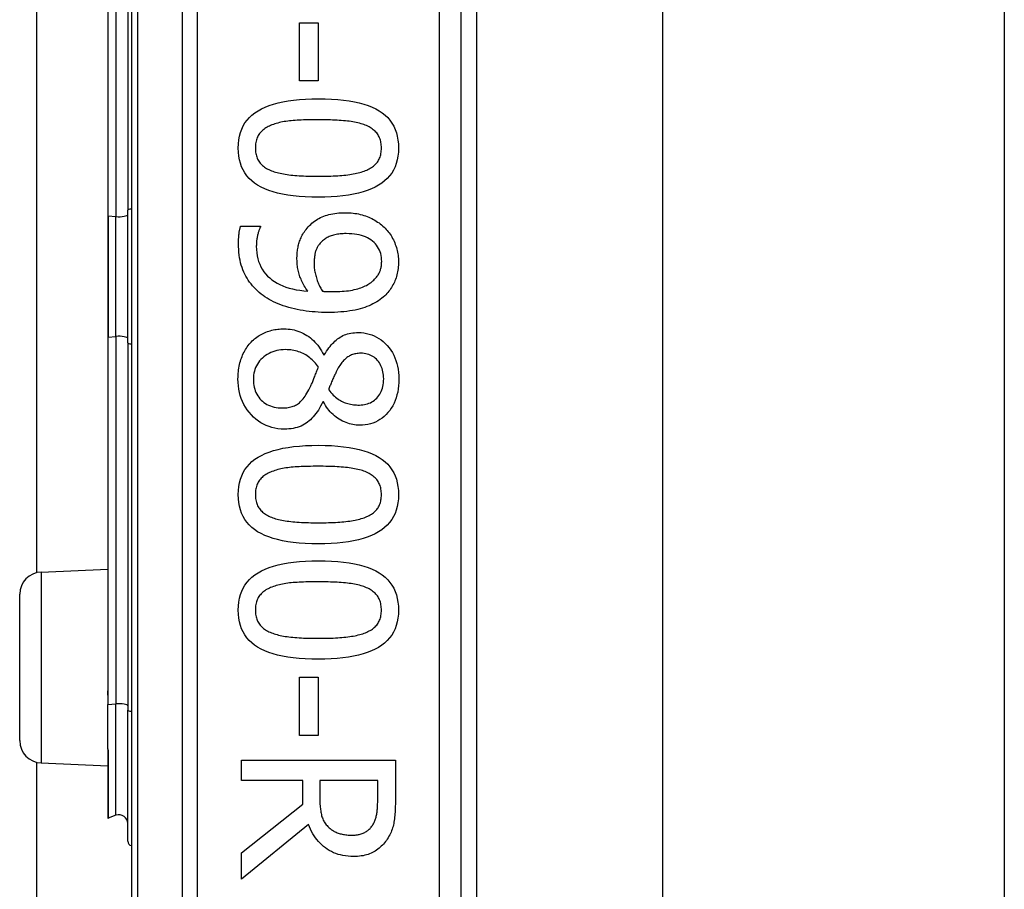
# Model space of a CAD drawing. Header units: inches. Extents: x 0 to 80.3, y -11 to 43.1.
# Tile 27 of 74: x 18.291 to 19.172, y 16.668 to 17.447. Entities that reach past the tile are written whole.
import ezdxf

# ---------------------------------------------------------------- set-up
doc = ezdxf.new("R2010")
doc.units = ezdxf.units.IN
doc.header["$MEASUREMENT"] = 0
doc.layers.add('Visible Edges(ANSI)', color=7, linetype='Continuous', lineweight=25)
doc.layers.add('Visible Tangent Edges(ANSI)', color=7, linetype='Continuous', lineweight=25)

msp = doc.modelspace()

# ---------------------------------------------------------------- linework, layer by layer
at = {"layer": 'Visible Edges(ANSI)'}
for p, q in [((18.39064, 18.15798), (18.39064, 16.27579)), ((18.68591, 16.46689), (18.68591, 17.96689)), ((18.6997, 17.84494), (18.6997, 16.58884)), ((18.86614, 17.83239), (18.86614, 16.60139)), ((19.17214, 17.83239), (19.17214, 16.60139)), ((18.38738, 17.60511), (18.38738, 17.27624)), ((18.36946, 17.58148), (18.36946, 17.27105)), ((18.30599, 16.95183), (18.30599, 17.48195)), ((18.54113, 17.44407), (18.55788, 17.44407)), ((18.54113, 17.39192), (18.54113, 17.44407)), ((18.55788, 17.44407), (18.55788, 17.39192)), ((18.55788, 17.39192), (18.54113, 17.39192)), ((18.36946, 17.27105), (18.36946, 17.16273)), ((18.38738, 17.15753), (18.38738, 17.27624)), ((18.48842, 17.26206), (18.50617, 17.26206)), ((18.50617, 17.26206), (18.50617, 17.26116)), ((18.36946, 17.16273), (18.36946, 16.8523)), ((18.38738, 17.15753), (18.38738, 16.82866)), ((18.56279, 17.14671), (18.56335, 17.14671)), ((18.56257, 17.10472), (18.56201, 17.10472)), ((18.30976, 16.95236), (18.36946, 16.95496)), ((18.29064, 16.8014), (18.29064, 16.93238)), ((18.54113, 16.85827), (18.55788, 16.85827)), ((18.54113, 16.80613), (18.54113, 16.85827)), ((18.55788, 16.85827), (18.55788, 16.80613)), ((18.36946, 16.8523), (18.36946, 16.84204)), ((18.36946, 16.84204), (18.36946, 16.83372)), ((18.36946, 16.79397), (18.36946, 16.83372)), ((18.38738, 16.71132), (18.38738, 16.82866)), ((18.55788, 16.80613), (18.54113, 16.80613)), ((18.36946, 16.79397), (18.36946, 16.79379)), ((18.36946, 16.79379), (18.36946, 16.79317)), ((18.36946, 16.79317), (18.36946, 16.73248)), ((18.4892, 16.7839), (18.627, 16.7839)), ((18.4892, 16.76559), (18.4892, 16.7839)), ((18.627, 16.7839), (18.627, 16.74839)), ((18.30599, 13.78529), (18.30599, 16.78195)), ((18.30976, 16.78142), (18.36946, 16.77881)), ((18.54403, 16.76559), (18.4892, 16.76559)), ((18.54403, 16.7446), (18.54403, 16.76559)), ((18.61114, 16.76559), (18.55933, 16.76559)), ((18.55933, 16.76559), (18.55933, 16.74951)), ((18.61114, 16.74739), (18.61114, 16.76559)), ((18.4892, 16.70105), (18.54403, 16.7446)), ((18.37682, 16.73459), (18.36999, 16.73211)), ((18.54917, 16.72628), (18.4892, 16.67726)), ((18.4892, 16.67726), (18.4892, 16.70105))]:
    msp.add_line(p, q, dxfattribs=at)
at = {"layer": 'Visible Edges(ANSI)', "flags": 128}
for points in [[(18.4863, 17.33185), (18.48642, 17.33556), (18.48679, 17.3391), (18.4874, 17.34248), (18.48826, 17.34569), (18.48937, 17.34873), (18.49072, 17.3516), (18.49232, 17.3543), (18.49416, 17.35684), (18.49625, 17.3592), (18.49859, 17.3614), (18.50117, 17.36343), (18.504, 17.36529), (18.50708, 17.36699), (18.51041, 17.36855), (18.51401, 17.36996), (18.51786, 17.37122), (18.52197, 17.37233), (18.52634, 17.37329), (18.53097, 17.3741), (18.53586, 17.37477), (18.541, 17.37529), (18.54641, 17.37566), (18.55207, 17.37588), (18.55799, 17.37595)], [(18.55799, 17.37595), (18.56406, 17.37588), (18.56986, 17.37566), (18.57538, 17.37528), (18.58062, 17.37476), (18.58559, 17.37408), (18.59027, 17.37326), (18.59468, 17.37229), (18.59881, 17.37117), (18.60266, 17.36989), (18.60623, 17.36847), (18.60952, 17.3669), (18.61254, 17.36518), (18.61529, 17.3633), (18.61781, 17.36126), (18.62008, 17.35906), (18.62212, 17.35669), (18.62392, 17.35415), (18.62548, 17.35146), (18.62679, 17.3486), (18.62787, 17.34558), (18.62871, 17.34239), (18.62931, 17.33904), (18.62967, 17.33552), (18.62979, 17.33185)], [(18.55799, 17.3572), (18.5556, 17.35719), (18.55328, 17.35717), (18.55103, 17.35714), (18.54884, 17.3571), (18.54672, 17.35704), (18.54467, 17.35697), (18.54269, 17.35689), (18.54077, 17.3568), (18.53891, 17.35669), (18.53713, 17.35657), (18.53541, 17.35644), (18.53376, 17.3563), (18.53215, 17.35614), (18.53058, 17.35595), (18.52903, 17.35573), (18.52752, 17.35548), (18.52603, 17.35521), (18.52457, 17.35491), (18.52314, 17.35458), (18.52175, 17.35422), (18.52038, 17.35383), (18.51904, 17.35342), (18.51773, 17.35298), (18.51645, 17.35251)], [(18.59997, 17.35239), (18.59878, 17.35285), (18.59753, 17.35327), (18.59623, 17.35368), (18.59487, 17.35406), (18.59347, 17.35441), (18.59202, 17.35474), (18.59051, 17.35504), (18.58896, 17.35532), (18.58735, 17.35558), (18.58569, 17.35581), (18.58398, 17.35601), (18.58222, 17.35619), (18.58041, 17.35635), (18.57857, 17.3565), (18.57668, 17.35663), (18.57476, 17.35675), (18.5728, 17.35685), (18.5708, 17.35694), (18.56876, 17.35702), (18.56669, 17.35708), (18.56457, 17.35713), (18.56241, 17.35717), (18.56022, 17.35719), (18.55799, 17.3572)], [(18.51645, 17.35251), (18.51528, 17.35204), (18.51416, 17.35155), (18.51308, 17.35102), (18.51205, 17.35046), (18.51106, 17.34987), (18.51012, 17.34925), (18.50923, 17.3486), (18.50838, 17.34791), (18.50758, 17.3472), (18.50682, 17.34645), (18.50611, 17.34567), (18.50545, 17.34486), (18.50483, 17.34401), (18.50427, 17.34311), (18.50376, 17.34218), (18.50331, 17.3412), (18.50291, 17.34018), (18.50256, 17.33912), (18.50227, 17.33801), (18.50202, 17.33687), (18.50184, 17.33568), (18.5017, 17.33444), (18.50162, 17.33317), (18.5016, 17.33185)], [(18.61449, 17.33185), (18.61447, 17.33311), (18.61439, 17.33434), (18.61426, 17.33553), (18.61409, 17.33668), (18.61386, 17.33779), (18.61358, 17.33887), (18.61326, 17.33991), (18.61288, 17.3409), (18.61245, 17.34187), (18.61197, 17.34279), (18.61144, 17.34367), (18.61086, 17.34452), (18.61023, 17.34533), (18.60955, 17.34612), (18.60882, 17.34688), (18.60804, 17.3476), (18.60721, 17.3483), (18.60632, 17.34897), (18.60539, 17.34962), (18.60441, 17.35023), (18.60338, 17.35081), (18.60229, 17.35137), (18.60116, 17.3519), (18.59997, 17.35239)], [(18.5581, 17.28785), (18.55206, 17.28793), (18.54629, 17.28815), (18.54079, 17.28852), (18.53557, 17.28905), (18.53063, 17.28972), (18.52595, 17.29054), (18.52155, 17.29152), (18.51743, 17.29264), (18.51358, 17.29391), (18.51, 17.29533), (18.50669, 17.29691), (18.50366, 17.29863), (18.50089, 17.3005), (18.49836, 17.30254), (18.49607, 17.30474), (18.49402, 17.30711), (18.49221, 17.30963), (18.49064, 17.31232), (18.48931, 17.31517), (18.48823, 17.31818), (18.48738, 17.32135), (18.48678, 17.32469), (18.48642, 17.32819), (18.4863, 17.33185)], [(18.5016, 17.33185), (18.50162, 17.3306), (18.5017, 17.32939), (18.50182, 17.32821), (18.502, 17.32708), (18.50223, 17.32597), (18.5025, 17.32491), (18.50283, 17.32388), (18.50321, 17.32289), (18.50364, 17.32193), (18.50412, 17.32101), (18.50465, 17.32013), (18.50523, 17.31928), (18.50586, 17.31847), (18.50654, 17.31769), (18.50727, 17.31694), (18.50805, 17.31621), (18.50888, 17.31552), (18.50976, 17.31486), (18.51069, 17.31423), (18.51168, 17.31363), (18.51271, 17.31306), (18.51379, 17.31251), (18.51493, 17.312), (18.51611, 17.31152)], [(18.62979, 17.33185), (18.62966, 17.32815), (18.62929, 17.32462), (18.62867, 17.32126), (18.6278, 17.31807), (18.62669, 17.31504), (18.62532, 17.31218), (18.62371, 17.30949), (18.62185, 17.30696), (18.61974, 17.3046), (18.61738, 17.3024), (18.61478, 17.30038), (18.61192, 17.29851), (18.60882, 17.29681), (18.60546, 17.29526), (18.60186, 17.29385), (18.598, 17.29259), (18.59389, 17.29148), (18.58953, 17.29052), (18.58492, 17.2897), (18.58006, 17.28904), (18.57495, 17.28852), (18.56958, 17.28815), (18.56397, 17.28792), (18.5581, 17.28785)], [(18.6002, 17.31164), (18.60135, 17.31212), (18.60245, 17.31262), (18.6035, 17.31316), (18.60451, 17.31373), (18.60547, 17.31432), (18.60638, 17.31494), (18.60725, 17.3156), (18.60806, 17.31628), (18.60883, 17.31699), (18.60956, 17.31772), (18.61023, 17.31849), (18.61086, 17.31928), (18.61144, 17.32011), (18.61197, 17.32098), (18.61245, 17.32189), (18.61288, 17.32284), (18.61326, 17.32383), (18.61358, 17.32485), (18.61386, 17.32592), (18.61409, 17.32703), (18.61426, 17.32817), (18.61439, 17.32936), (18.61447, 17.33058), (18.61449, 17.33185)], [(18.51611, 17.31152), (18.51727, 17.31109), (18.51849, 17.31067), (18.51975, 17.31028), (18.52106, 17.30991), (18.52243, 17.30956), (18.52385, 17.30923), (18.52531, 17.30893), (18.52683, 17.30865), (18.5284, 17.30838), (18.53002, 17.30814), (18.5317, 17.30792), (18.53342, 17.30773), (18.5352, 17.30755), (18.53702, 17.30739), (18.5389, 17.30724), (18.54083, 17.30711), (18.54281, 17.30699), (18.54484, 17.30689), (18.54692, 17.3068), (18.54905, 17.30673), (18.55124, 17.30668), (18.55347, 17.30664), (18.55576, 17.30662), (18.5581, 17.30661)], [(18.5581, 17.30661), (18.56044, 17.30662), (18.56272, 17.30664), (18.56496, 17.30668), (18.56714, 17.30673), (18.56927, 17.3068), (18.57135, 17.30689), (18.57337, 17.30699), (18.57535, 17.30711), (18.57727, 17.30724), (18.57914, 17.30739), (18.58096, 17.30755), (18.58272, 17.30773), (18.58444, 17.30793), (18.58611, 17.30815), (18.58773, 17.30839), (18.5893, 17.30866), (18.59083, 17.30895), (18.59231, 17.30926), (18.59374, 17.3096), (18.59513, 17.30996), (18.59647, 17.31034), (18.59776, 17.31075), (18.599, 17.31118), (18.6002, 17.31164)], [(18.54704, 17.25904), (18.54801, 17.26024), (18.54902, 17.2614), (18.55008, 17.2625), (18.55117, 17.26356), (18.5523, 17.26456), (18.55348, 17.26552), (18.5547, 17.26642), (18.55595, 17.26728), (18.55725, 17.26809), (18.55859, 17.26884), (18.55997, 17.26955), (18.56139, 17.27021), (18.56286, 17.27081), (18.56438, 17.27137), (18.56594, 17.27187), (18.56755, 17.27232), (18.56922, 17.27271), (18.57093, 17.27306), (18.57269, 17.27335), (18.5745, 17.27358), (18.57635, 17.27377), (18.57826, 17.2739), (18.58021, 17.27398), (18.58222, 17.274)], [(18.58222, 17.274), (18.58397, 17.27398), (18.58571, 17.27391), (18.58741, 17.27379), (18.58909, 17.27362), (18.59075, 17.2734), (18.59238, 17.27314), (18.59399, 17.27283), (18.59557, 17.27247), (18.59713, 17.27206), (18.59866, 17.2716), (18.60017, 17.2711), (18.60165, 17.27054), (18.6031, 17.26995), (18.60452, 17.26932), (18.60591, 17.26865), (18.60726, 17.26795), (18.60857, 17.26721), (18.60986, 17.26644), (18.6111, 17.26563), (18.61232, 17.26479), (18.6135, 17.26391), (18.61465, 17.26299), (18.61576, 17.26204), (18.61684, 17.26105)], [(18.48652, 17.24642), (18.48652, 17.24704), (18.48653, 17.24767), (18.48655, 17.2483), (18.48657, 17.24894), (18.48659, 17.24958), (18.48662, 17.25023), (18.48665, 17.25089), (18.4867, 17.25156), (18.48674, 17.25223), (18.48679, 17.25291), (18.48685, 17.2536), (18.48691, 17.2543), (18.48698, 17.25499), (18.48706, 17.25567), (18.48715, 17.25635), (18.48725, 17.25702), (18.48736, 17.25768), (18.48748, 17.25833), (18.48762, 17.25897), (18.48776, 17.25961), (18.48791, 17.26023), (18.48807, 17.26085), (18.48824, 17.26146), (18.48842, 17.26206)], [(18.50617, 17.26116), (18.50595, 17.26075), (18.50573, 17.26031), (18.50552, 17.25983), (18.5053, 17.25931), (18.50509, 17.25876), (18.50488, 17.25818), (18.50467, 17.25755), (18.50446, 17.25689), (18.50426, 17.2562), (18.50406, 17.25547), (18.50386, 17.25471), (18.50366, 17.2539), (18.50347, 17.25308), (18.5033, 17.25226), (18.50315, 17.25144), (18.50301, 17.25062), (18.50289, 17.24979), (18.50278, 17.24896), (18.50269, 17.24813), (18.50262, 17.2473), (18.50256, 17.24647), (18.50252, 17.24564), (18.5025, 17.2448), (18.50249, 17.24397)], [(18.61684, 17.26105), (18.61784, 17.26008), (18.61881, 17.25908), (18.61974, 17.25804), (18.62063, 17.25696), (18.62148, 17.25585), (18.62229, 17.2547), (18.62307, 17.25351), (18.62381, 17.25229), (18.62451, 17.25103), (18.62517, 17.24974), (18.6258, 17.24841), (18.62638, 17.24704), (18.62693, 17.24565), (18.62742, 17.24426), (18.62787, 17.24287), (18.62827, 17.24147), (18.62863, 17.24008), (18.62894, 17.23868), (18.6292, 17.23727), (18.62941, 17.23587), (18.62958, 17.23446), (18.62969, 17.23306), (18.62976, 17.23164), (18.62979, 17.23023)], [(18.53889, 17.23246), (18.5389, 17.23372), (18.53894, 17.23496), (18.539, 17.23618), (18.53908, 17.23738), (18.53918, 17.23857), (18.53931, 17.23974), (18.53946, 17.24089), (18.53964, 17.24202), (18.53983, 17.24313), (18.54006, 17.24423), (18.5403, 17.24531), (18.54057, 17.24637), (18.54087, 17.24742), (18.54121, 17.24847), (18.5416, 17.24953), (18.54203, 17.25058), (18.54251, 17.25163), (18.54302, 17.25269), (18.54359, 17.25375), (18.54419, 17.2548), (18.54484, 17.25586), (18.54553, 17.25692), (18.54627, 17.25798), (18.54704, 17.25904)], [(18.583, 17.25524), (18.58157, 17.25523), (18.58018, 17.25518), (18.57884, 17.2551), (18.57754, 17.255), (18.57628, 17.25486), (18.57506, 17.25469), (18.57388, 17.25448), (18.57275, 17.25425), (18.57166, 17.25399), (18.57062, 17.25369), (18.56961, 17.25337), (18.56865, 17.25301), (18.56772, 17.25262), (18.56682, 17.25219), (18.56593, 17.25173), (18.56507, 17.25122), (18.56423, 17.25068), (18.56342, 17.25011), (18.56262, 17.24949), (18.56185, 17.24884), (18.5611, 17.24815), (18.56038, 17.24743), (18.55967, 17.24666), (18.55899, 17.24586)], [(18.61471, 17.23034), (18.61466, 17.23221), (18.61449, 17.23401), (18.6142, 17.23575), (18.61381, 17.23742), (18.6133, 17.23903), (18.61268, 17.24057), (18.61194, 17.24205), (18.61109, 17.24347), (18.61013, 17.24482), (18.60905, 17.24611), (18.60786, 17.24733), (18.60656, 17.24849), (18.60515, 17.24957), (18.60364, 17.25055), (18.60203, 17.25144), (18.60032, 17.25224), (18.59851, 17.25295), (18.5966, 17.25356), (18.59458, 17.25407), (18.59247, 17.25449), (18.59025, 17.25482), (18.58794, 17.25506), (18.58552, 17.2552), (18.583, 17.25524)], [(18.50852, 17.19986), (18.50677, 17.2012), (18.50509, 17.20259), (18.50348, 17.20402), (18.50194, 17.2055), (18.50047, 17.20703), (18.49907, 17.2086), (18.49774, 17.21021), (18.49648, 17.21187), (18.4953, 17.21357), (18.49418, 17.21532), (18.49314, 17.21711), (18.49216, 17.21895), (18.49126, 17.22085), (18.49044, 17.22282), (18.48969, 17.22486), (18.48903, 17.22697), (18.48844, 17.22915), (18.48793, 17.2314), (18.4875, 17.23373), (18.48715, 17.23612), (18.48687, 17.23859), (18.48668, 17.24113), (18.48656, 17.24374), (18.48652, 17.24642)], [(18.50249, 17.24397), (18.50257, 17.24101), (18.50282, 17.23815), (18.50324, 17.23541), (18.50382, 17.23277), (18.50456, 17.23024), (18.50548, 17.22782), (18.50656, 17.2255), (18.5078, 17.2233), (18.50921, 17.2212), (18.51079, 17.21921), (18.51253, 17.21732), (18.51444, 17.21555), (18.5165, 17.21389), (18.5187, 17.21235), (18.52105, 17.21094), (18.52353, 17.20965), (18.52616, 17.20848), (18.52893, 17.20744), (18.53184, 17.20652), (18.53489, 17.20572), (18.53808, 17.20505), (18.54141, 17.2045), (18.54488, 17.20407), (18.5485, 17.20377)], [(18.55899, 17.24586), (18.55852, 17.24526), (18.55808, 17.24465), (18.55766, 17.24403), (18.55727, 17.24339), (18.55691, 17.24274), (18.55658, 17.24208), (18.55627, 17.24141), (18.55599, 17.24073), (18.55574, 17.24003), (18.55551, 17.23933), (18.55531, 17.23861), (18.55514, 17.23788), (18.55499, 17.23714), (18.55485, 17.23639), (18.55472, 17.23563), (18.55461, 17.23486), (18.55451, 17.23408), (18.55443, 17.23329), (18.55436, 17.23249), (18.5543, 17.23168), (18.55425, 17.23086), (18.55422, 17.23003), (18.5542, 17.22918), (18.55419, 17.22833)], [(18.5485, 17.20377), (18.54768, 17.20499), (18.5469, 17.2062), (18.54615, 17.20741), (18.54545, 17.20861), (18.54478, 17.20979), (18.54415, 17.21097), (18.54356, 17.21214), (18.54301, 17.2133), (18.5425, 17.21444), (18.54202, 17.21558), (18.54158, 17.21672), (18.54118, 17.21784), (18.54082, 17.21896), (18.54048, 17.2201), (18.54018, 17.22126), (18.53991, 17.22244), (18.53967, 17.22363), (18.53947, 17.22484), (18.53929, 17.22607), (18.53915, 17.22732), (18.53904, 17.22858), (18.53896, 17.22986), (18.53891, 17.23115), (18.53889, 17.23246)], [(18.55419, 17.22833), (18.55421, 17.22734), (18.55425, 17.22634), (18.55432, 17.22532), (18.55442, 17.22429), (18.55455, 17.22325), (18.55471, 17.22219), (18.55489, 17.22112), (18.55511, 17.22005), (18.55535, 17.21895), (18.55563, 17.21785), (18.55593, 17.21673), (18.55626, 17.2156), (18.55661, 17.21448), (18.55698, 17.21338), (18.55738, 17.2123), (18.55779, 17.21125), (18.55822, 17.21022), (18.55867, 17.20921), (18.55914, 17.20823), (18.55963, 17.20727), (18.56014, 17.20633), (18.56067, 17.20541), (18.56122, 17.20452), (18.56178, 17.20365)], [(18.6069, 17.21303), (18.60762, 17.21371), (18.60831, 17.21438), (18.60896, 17.21506), (18.60956, 17.21573), (18.61013, 17.21641), (18.61067, 17.2171), (18.61116, 17.21778), (18.61161, 17.21847), (18.61203, 17.21916), (18.6124, 17.21985), (18.61274, 17.22055), (18.61304, 17.22124), (18.61331, 17.22195), (18.61355, 17.22266), (18.61377, 17.22338), (18.61397, 17.22411), (18.61414, 17.22486), (18.61429, 17.22561), (18.61442, 17.22637), (18.61453, 17.22715), (18.61461, 17.22793), (18.61467, 17.22873), (18.6147, 17.22953), (18.61471, 17.23034)], [(18.62979, 17.23023), (18.62977, 17.22866), (18.6297, 17.22712), (18.62959, 17.2256), (18.62943, 17.2241), (18.62924, 17.22263), (18.62899, 17.22119), (18.62871, 17.21977), (18.62837, 17.21837), (18.628, 17.217), (18.62758, 17.21565), (18.62711, 17.21433), (18.62661, 17.21303), (18.62606, 17.21176), (18.62547, 17.21052), (18.62484, 17.20931), (18.62417, 17.20812), (18.62346, 17.20696), (18.62271, 17.20583), (18.62192, 17.20473), (18.6211, 17.20365), (18.62023, 17.20261), (18.61932, 17.20159), (18.61838, 17.2006), (18.61739, 17.19964)], [(18.57049, 17.20332), (18.57278, 17.20334), (18.575, 17.20339), (18.57715, 17.20348), (18.57923, 17.20361), (18.58123, 17.20377), (18.58317, 17.20396), (18.58503, 17.20419), (18.58682, 17.20446), (18.58854, 17.20476), (18.59019, 17.2051), (18.59177, 17.20548), (18.59327, 17.20589), (18.59472, 17.20633), (18.5961, 17.2068), (18.59743, 17.2073), (18.59871, 17.20782), (18.59993, 17.20838), (18.60109, 17.20896), (18.6022, 17.20957), (18.60325, 17.21021), (18.60424, 17.21087), (18.60518, 17.21156), (18.60607, 17.21229), (18.6069, 17.21303)], [(18.56636, 17.18467), (18.56353, 17.1847), (18.56072, 17.18478), (18.55793, 17.18491), (18.55517, 17.1851), (18.55244, 17.18534), (18.54972, 17.18563), (18.54704, 17.18598), (18.54438, 17.18638), (18.54174, 17.18684), (18.53913, 17.18735), (18.53654, 17.18791), (18.53398, 17.18852), (18.53147, 17.18919), (18.52902, 17.18991), (18.52665, 17.19068), (18.52435, 17.1915), (18.52212, 17.19236), (18.51997, 17.19328), (18.51788, 17.19425), (18.51586, 17.19527), (18.51392, 17.19634), (18.51205, 17.19747), (18.51025, 17.19864), (18.50852, 17.19986)], [(18.56178, 17.20365), (18.56201, 17.20364), (18.56226, 17.20362), (18.56251, 17.2036), (18.56278, 17.20358), (18.56307, 17.20356), (18.56336, 17.20354), (18.56367, 17.20352), (18.56399, 17.20351), (18.56433, 17.20349), (18.56468, 17.20347), (18.56504, 17.20345), (18.56541, 17.20343), (18.5658, 17.20341), (18.56619, 17.2034), (18.56659, 17.20338), (18.567, 17.20337), (18.56741, 17.20336), (18.56783, 17.20335), (18.56825, 17.20334), (18.56869, 17.20333), (18.56913, 17.20333), (18.56958, 17.20332), (18.57003, 17.20332), (18.57049, 17.20332)], [(18.61739, 17.19964), (18.6161, 17.19847), (18.61473, 17.19734), (18.6133, 17.19626), (18.61181, 17.19523), (18.61025, 17.19424), (18.60863, 17.1933), (18.60694, 17.1924), (18.60518, 17.19155), (18.60337, 17.19074), (18.60148, 17.18997), (18.59953, 17.18925), (18.59752, 17.18858), (18.59542, 17.18796), (18.59324, 17.18739), (18.59096, 17.18687), (18.5886, 17.18641), (18.58614, 17.186), (18.58359, 17.18565), (18.58094, 17.18535), (18.57821, 17.18511), (18.57539, 17.18492), (18.57247, 17.18478), (18.56946, 17.1847), (18.56636, 17.18467)], [(18.49791, 17.15821), (18.49886, 17.15916), (18.49983, 17.16007), (18.50083, 17.16094), (18.50186, 17.16177), (18.50291, 17.16256), (18.504, 17.16332), (18.50511, 17.16403), (18.50625, 17.16471), (18.50742, 17.16535), (18.50861, 17.16595), (18.50984, 17.16651), (18.51109, 17.16703), (18.51236, 17.16751), (18.51365, 17.16795), (18.51495, 17.16835), (18.51626, 17.1687), (18.51759, 17.16902), (18.51893, 17.16929), (18.52029, 17.16952), (18.52166, 17.16971), (18.52304, 17.16986), (18.52444, 17.16996), (18.52585, 17.17002), (18.52728, 17.17004)], [(18.52728, 17.17004), (18.52913, 17.17), (18.53095, 17.16988), (18.53275, 17.16967), (18.53453, 17.16938), (18.53627, 17.16901), (18.538, 17.16855), (18.5397, 17.16801), (18.54137, 17.16739), (18.54302, 17.16668), (18.54465, 17.16589), (18.54625, 17.16502), (18.54783, 17.16407), (18.54936, 17.16304), (18.55085, 17.16193), (18.55228, 17.16074), (18.55366, 17.15949), (18.55498, 17.15815), (18.55626, 17.15674), (18.55748, 17.15526), (18.55865, 17.1537), (18.55976, 17.15206), (18.56082, 17.15035), (18.56183, 17.14857), (18.56279, 17.14671)], [(18.56335, 17.14671), (18.56434, 17.14836), (18.56535, 17.14995), (18.56638, 17.15146), (18.56742, 17.1529), (18.56847, 17.15426), (18.56954, 17.15556), (18.57063, 17.15677), (18.57173, 17.15792), (18.57285, 17.159), (18.57399, 17.16), (18.57514, 17.16093), (18.5763, 17.16178), (18.5775, 17.16257), (18.57874, 17.16328), (18.58003, 17.16393), (18.58138, 17.16451), (18.58276, 17.16502), (18.5842, 17.16547), (18.58569, 17.16584), (18.58722, 17.16615), (18.5888, 17.16639), (18.59043, 17.16656), (18.59211, 17.16666), (18.59383, 17.16669)], [(18.59383, 17.16669), (18.59638, 17.16661), (18.59886, 17.16637), (18.60127, 17.16596), (18.60361, 17.16539), (18.60587, 17.16466), (18.60807, 17.16376), (18.61019, 17.1627), (18.61224, 17.16148), (18.61423, 17.1601), (18.61613, 17.15855), (18.61797, 17.15684), (18.61974, 17.15497), (18.6214, 17.15297), (18.62291, 17.15088), (18.62428, 17.14871), (18.62551, 17.14645), (18.62659, 17.14409), (18.62753, 17.14165), (18.62832, 17.13912), (18.62897, 17.13651), (18.62947, 17.1338), (18.62983, 17.13101), (18.63005, 17.12812), (18.63012, 17.12515)], [(18.48607, 17.12515), (18.4861, 17.12685), (18.48616, 17.12853), (18.48627, 17.13018), (18.48642, 17.1318), (18.48661, 17.1334), (18.48684, 17.13497), (18.48712, 17.13651), (18.48744, 17.13803), (18.4878, 17.13953), (18.48821, 17.141), (18.48866, 17.14244), (18.48915, 17.14386), (18.48968, 17.14525), (18.49024, 17.1466), (18.49085, 17.14792), (18.49148, 17.1492), (18.49216, 17.15045), (18.49287, 17.15166), (18.49362, 17.15284), (18.49441, 17.15398), (18.49523, 17.15509), (18.49609, 17.15616), (18.49698, 17.1572), (18.49791, 17.15821)], [(18.52862, 17.1514), (18.52657, 17.15134), (18.52457, 17.15119), (18.52264, 17.15092), (18.52077, 17.15056), (18.51895, 17.15009), (18.5172, 17.14951), (18.51551, 17.14883), (18.51388, 17.14805), (18.51231, 17.14716), (18.5108, 17.14616), (18.50935, 17.14506), (18.50796, 17.14386), (18.50666, 17.14258), (18.50547, 17.14124), (18.5044, 17.13985), (18.50343, 17.13841), (18.50258, 17.13691), (18.50185, 17.13536), (18.50122, 17.13375), (18.50072, 17.1321), (18.50032, 17.13038), (18.50004, 17.12862), (18.49987, 17.1268), (18.49981, 17.12493)], [(18.5581, 17.13565), (18.55724, 17.13689), (18.55636, 17.13808), (18.55543, 17.13923), (18.55448, 17.14032), (18.55349, 17.14137), (18.55246, 17.14236), (18.5514, 17.14331), (18.55031, 17.14421), (18.54918, 17.14506), (18.54802, 17.14586), (18.54682, 17.14662), (18.54559, 17.14732), (18.54433, 17.14797), (18.54304, 17.14857), (18.54173, 17.1491), (18.54038, 17.14958), (18.53901, 17.15001), (18.53761, 17.15038), (18.53618, 17.15069), (18.53472, 17.15094), (18.53324, 17.15114), (18.53173, 17.15128), (18.53019, 17.15137), (18.52862, 17.1514)], [(18.59595, 17.14816), (18.59483, 17.14813), (18.59374, 17.14807), (18.59268, 17.14795), (18.59164, 17.14779), (18.59064, 17.14759), (18.58966, 17.14733), (18.58871, 17.14704), (18.58779, 17.14669), (18.5869, 17.1463), (18.58604, 17.14587), (18.5852, 17.14539), (18.5844, 17.14486), (18.58361, 17.14429), (18.58284, 17.14367), (18.58208, 17.14301), (18.58134, 17.1423), (18.58061, 17.14155), (18.57989, 17.14075), (18.57918, 17.1399), (18.57849, 17.13901), (18.57781, 17.13807), (18.57715, 17.13709), (18.57649, 17.13606), (18.57585, 17.13498)], [(18.6165, 17.12527), (18.61646, 17.12692), (18.61635, 17.12851), (18.61615, 17.13006), (18.61589, 17.13156), (18.61554, 17.13301), (18.61512, 17.13441), (18.61462, 17.13576), (18.61404, 17.13705), (18.61339, 17.1383), (18.61266, 17.1395), (18.61186, 17.14064), (18.61097, 17.14174), (18.61002, 17.14276), (18.60902, 17.1437), (18.60796, 17.14455), (18.60685, 17.1453), (18.60568, 17.14597), (18.60445, 17.14655), (18.60318, 17.14704), (18.60184, 17.14744), (18.60045, 17.14776), (18.59901, 17.14798), (18.59751, 17.14811), (18.59595, 17.14816)], [(18.5495, 17.11544), (18.5498, 17.11598), (18.5501, 17.11654), (18.55041, 17.11714), (18.55072, 17.11776), (18.55104, 17.11841), (18.55136, 17.1191), (18.55168, 17.11981), (18.55201, 17.12055), (18.55234, 17.12132), (18.55267, 17.12212), (18.55301, 17.12295), (18.55335, 17.12381), (18.5537, 17.1247), (18.55406, 17.1256), (18.55442, 17.12652), (18.5548, 17.12746), (18.55518, 17.12842), (18.55557, 17.1294), (18.55597, 17.13039), (18.55638, 17.13141), (18.5568, 17.13244), (18.55722, 17.13349), (18.55766, 17.13456), (18.5581, 17.13565)], [(18.57585, 17.13498), (18.57559, 17.13449), (18.5753, 17.13396), (18.575, 17.13339), (18.57468, 17.13277), (18.57435, 17.13211), (18.574, 17.13141), (18.57363, 17.13066), (18.57325, 17.12987), (18.57285, 17.12903), (18.57243, 17.12816), (18.572, 17.12724), (18.57155, 17.12627), (18.57111, 17.12529), (18.57068, 17.12433), (18.57026, 17.12338), (18.56986, 17.12245), (18.56948, 17.12153), (18.56911, 17.12063), (18.56876, 17.11975), (18.56843, 17.11888), (18.56811, 17.11802), (18.56781, 17.11718), (18.56752, 17.11636), (18.56726, 17.11555)], [(18.52761, 17.08026), (18.52471, 17.08035), (18.52189, 17.08062), (18.51915, 17.08107), (18.51649, 17.08169), (18.5139, 17.08249), (18.5114, 17.08347), (18.50897, 17.08463), (18.50662, 17.08597), (18.50435, 17.08749), (18.50216, 17.08918), (18.50005, 17.09106), (18.49802, 17.09311), (18.49611, 17.09529), (18.49437, 17.09756), (18.4928, 17.09992), (18.49139, 17.10237), (18.49014, 17.10491), (18.48906, 17.10754), (18.48815, 17.11025), (18.4874, 17.11306), (18.48682, 17.11595), (18.48641, 17.11893), (18.48616, 17.122), (18.48607, 17.12515)], [(18.49981, 17.12493), (18.49986, 17.12303), (18.5, 17.12119), (18.50025, 17.11941), (18.50059, 17.1177), (18.50102, 17.11605), (18.50155, 17.11446), (18.50218, 17.11294), (18.50291, 17.11148), (18.50374, 17.11009), (18.50466, 17.10875), (18.50567, 17.10749), (18.50679, 17.10628), (18.50799, 17.10516), (18.50926, 17.10413), (18.5106, 17.1032), (18.51201, 17.10237), (18.51349, 17.10164), (18.51504, 17.10101), (18.51666, 17.10047), (18.51835, 17.10003), (18.52012, 17.09969), (18.52195, 17.09944), (18.52385, 17.0993), (18.52583, 17.09925)], [(18.59484, 17.10182), (18.59636, 17.10186), (18.59784, 17.10199), (18.59928, 17.1022), (18.60067, 17.1025), (18.60203, 17.10289), (18.60334, 17.10337), (18.60461, 17.10392), (18.60583, 17.10457), (18.60701, 17.1053), (18.60815, 17.10612), (18.60925, 17.10702), (18.6103, 17.10801), (18.61129, 17.10908), (18.6122, 17.11021), (18.61301, 17.11142), (18.61375, 17.11268), (18.61439, 17.11402), (18.61495, 17.11543), (18.61542, 17.1169), (18.61581, 17.11844), (18.61611, 17.12004), (18.61633, 17.12172), (18.61646, 17.12346), (18.6165, 17.12527)], [(18.63012, 17.12515), (18.63006, 17.12208), (18.62985, 17.11911), (18.62951, 17.11624), (18.62903, 17.11347), (18.62842, 17.11081), (18.62767, 17.10825), (18.62678, 17.10579), (18.62576, 17.10344), (18.6246, 17.10119), (18.6233, 17.09904), (18.62187, 17.097), (18.6203, 17.09506), (18.61862, 17.09325), (18.61687, 17.0916), (18.61503, 17.0901), (18.61313, 17.08876), (18.61114, 17.08758), (18.60907, 17.08656), (18.60693, 17.08569), (18.60471, 17.08499), (18.60242, 17.08443), (18.60004, 17.08404), (18.59759, 17.0838), (18.59506, 17.08373)], [(18.52583, 17.09925), (18.52722, 17.09927), (18.52856, 17.09934), (18.52985, 17.09946), (18.5311, 17.09962), (18.5323, 17.09983), (18.53345, 17.10009), (18.53455, 17.10039), (18.5356, 17.10074), (18.53661, 17.10113), (18.53757, 17.10157), (18.53848, 17.10206), (18.53934, 17.1026), (18.54018, 17.1032), (18.54102, 17.10388), (18.54186, 17.10466), (18.5427, 17.10551), (18.54355, 17.10646), (18.54439, 17.10748), (18.54524, 17.1086), (18.54609, 17.10979), (18.54694, 17.11108), (18.54779, 17.11245), (18.54865, 17.1139), (18.5495, 17.11544)], [(18.56726, 17.11555), (18.56828, 17.11425), (18.56931, 17.11302), (18.57035, 17.11186), (18.57139, 17.11077), (18.57244, 17.10975), (18.5735, 17.10881), (18.57455, 17.10794), (18.57562, 17.10714), (18.57669, 17.10641), (18.57776, 17.10576), (18.57884, 17.10517), (18.57993, 17.10466), (18.58103, 17.10421), (18.58216, 17.10379), (18.58331, 17.10342), (18.58449, 17.10308), (18.58569, 17.10278), (18.58692, 17.10253), (18.58818, 17.10231), (18.58946, 17.10213), (18.59076, 17.10199), (18.5921, 17.1019), (18.59345, 17.10184), (18.59484, 17.10182)], [(18.56201, 17.10472), (18.56106, 17.10275), (18.56008, 17.10086), (18.55906, 17.09906), (18.55801, 17.09733), (18.55693, 17.09569), (18.55581, 17.09413), (18.55466, 17.09264), (18.55347, 17.09125), (18.55225, 17.08993), (18.551, 17.08869), (18.54971, 17.08754), (18.54838, 17.08646), (18.54701, 17.08547), (18.54557, 17.08457), (18.54407, 17.08375), (18.5425, 17.08302), (18.54087, 17.08237), (18.53917, 17.08181), (18.53741, 17.08134), (18.53558, 17.08095), (18.53369, 17.08065), (18.53173, 17.08044), (18.5297, 17.08031), (18.52761, 17.08026)], [(18.59506, 17.08373), (18.59352, 17.08376), (18.59198, 17.08388), (18.59044, 17.08406), (18.58891, 17.08433), (18.58738, 17.08467), (18.58585, 17.08508), (18.58432, 17.08557), (18.5828, 17.08613), (18.58128, 17.08677), (18.57977, 17.08749), (18.57826, 17.08828), (18.57675, 17.08914), (18.57527, 17.09008), (18.57384, 17.09108), (18.57247, 17.09215), (18.57115, 17.09328), (18.56989, 17.09448), (18.56868, 17.09574), (18.56752, 17.09708), (18.56642, 17.09847), (18.56538, 17.09994), (18.56439, 17.10146), (18.56345, 17.10306), (18.56257, 17.10472)], [(18.4863, 17.02164), (18.48642, 17.02535), (18.48679, 17.0289), (18.4874, 17.03227), (18.48826, 17.03548), (18.48937, 17.03852), (18.49072, 17.04139), (18.49232, 17.04409), (18.49416, 17.04663), (18.49625, 17.04899), (18.49859, 17.05119), (18.50117, 17.05322), (18.504, 17.05508), (18.50708, 17.05679), (18.51041, 17.05834), (18.51401, 17.05975), (18.51786, 17.06101), (18.52197, 17.06212), (18.52634, 17.06308), (18.53097, 17.0639), (18.53586, 17.06456), (18.541, 17.06508), (18.54641, 17.06545), (18.55207, 17.06567), (18.55799, 17.06575)], [(18.55799, 17.06575), (18.56406, 17.06567), (18.56986, 17.06545), (18.57538, 17.06507), (18.58062, 17.06455), (18.58559, 17.06388), (18.59027, 17.06305), (18.59468, 17.06208), (18.59881, 17.06096), (18.60266, 17.05969), (18.60623, 17.05826), (18.60952, 17.05669), (18.61254, 17.05497), (18.61529, 17.05309), (18.61781, 17.05105), (18.62008, 17.04885), (18.62212, 17.04648), (18.62392, 17.04395), (18.62548, 17.04125), (18.62679, 17.03839), (18.62787, 17.03537), (18.62871, 17.03218), (18.62931, 17.02883), (18.62967, 17.02532), (18.62979, 17.02164)], [(18.51645, 17.0423), (18.51528, 17.04184), (18.51416, 17.04134), (18.51308, 17.04082), (18.51205, 17.04026), (18.51106, 17.03967), (18.51012, 17.03905), (18.50923, 17.03839), (18.50838, 17.03771), (18.50758, 17.03699), (18.50682, 17.03624), (18.50611, 17.03546), (18.50545, 17.03465), (18.50483, 17.0338), (18.50427, 17.03291), (18.50376, 17.03197), (18.50331, 17.031), (18.50291, 17.02998), (18.50256, 17.02891), (18.50227, 17.02781), (18.50202, 17.02666), (18.50184, 17.02547), (18.5017, 17.02423), (18.50162, 17.02296), (18.5016, 17.02164)], [(18.55799, 17.04699), (18.5556, 17.04698), (18.55328, 17.04696), (18.55103, 17.04693), (18.54884, 17.04689), (18.54672, 17.04683), (18.54467, 17.04676), (18.54269, 17.04668), (18.54077, 17.04659), (18.53891, 17.04649), (18.53713, 17.04637), (18.53541, 17.04624), (18.53376, 17.04609), (18.53215, 17.04593), (18.53058, 17.04574), (18.52903, 17.04552), (18.52752, 17.04528), (18.52603, 17.045), (18.52457, 17.0447), (18.52314, 17.04437), (18.52175, 17.04401), (18.52038, 17.04362), (18.51904, 17.04321), (18.51773, 17.04277), (18.51645, 17.0423)], [(18.59997, 17.04219), (18.59878, 17.04264), (18.59753, 17.04307), (18.59623, 17.04347), (18.59487, 17.04385), (18.59347, 17.0442), (18.59202, 17.04453), (18.59051, 17.04484), (18.58896, 17.04511), (18.58735, 17.04537), (18.58569, 17.0456), (18.58398, 17.0458), (18.58222, 17.04598), (18.58041, 17.04614), (18.57857, 17.04629), (18.57668, 17.04642), (18.57476, 17.04654), (18.5728, 17.04665), (18.5708, 17.04674), (18.56876, 17.04681), (18.56669, 17.04688), (18.56457, 17.04693), (18.56241, 17.04696), (18.56022, 17.04698), (18.55799, 17.04699)], [(18.61449, 17.02164), (18.61447, 17.02291), (18.61439, 17.02413), (18.61426, 17.02532), (18.61409, 17.02647), (18.61386, 17.02759), (18.61358, 17.02866), (18.61326, 17.0297), (18.61288, 17.0307), (18.61245, 17.03166), (18.61197, 17.03258), (18.61144, 17.03347), (18.61086, 17.03431), (18.61023, 17.03513), (18.60955, 17.03591), (18.60882, 17.03667), (18.60804, 17.0374), (18.60721, 17.0381), (18.60632, 17.03877), (18.60539, 17.03941), (18.60441, 17.04002), (18.60338, 17.04061), (18.60229, 17.04116), (18.60116, 17.04169), (18.59997, 17.04219)], [(18.5581, 16.97764), (18.55206, 16.97772), (18.54629, 16.97794), (18.54079, 16.97832), (18.53557, 16.97884), (18.53063, 16.97951), (18.52595, 16.98034), (18.52155, 16.98131), (18.51743, 16.98243), (18.51358, 16.98371), (18.51, 16.98513), (18.50669, 16.9867), (18.50366, 16.98842), (18.50089, 16.9903), (18.49836, 16.99234), (18.49607, 16.99454), (18.49402, 16.9969), (18.49221, 16.99943), (18.49064, 17.00211), (18.48931, 17.00496), (18.48823, 17.00797), (18.48738, 17.01115), (18.48678, 17.01448), (18.48642, 17.01798), (18.4863, 17.02164)], [(18.5016, 17.02164), (18.50162, 17.02039), (18.5017, 17.01918), (18.50182, 17.01801), (18.502, 17.01687), (18.50223, 17.01577), (18.5025, 17.0147), (18.50283, 17.01367), (18.50321, 17.01268), (18.50364, 17.01173), (18.50412, 17.01081), (18.50465, 17.00992), (18.50523, 17.00908), (18.50586, 17.00826), (18.50654, 17.00748), (18.50727, 17.00673), (18.50805, 17.00601), (18.50888, 17.00531), (18.50976, 17.00465), (18.51069, 17.00402), (18.51168, 17.00342), (18.51271, 17.00285), (18.51379, 17.00231), (18.51493, 17.0018), (18.51611, 17.00132)], [(18.62979, 17.02164), (18.62966, 17.01795), (18.62929, 17.01442), (18.62867, 17.01106), (18.6278, 17.00786), (18.62669, 17.00483), (18.62532, 17.00197), (18.62371, 16.99928), (18.62185, 16.99675), (18.61974, 16.99439), (18.61738, 16.9922), (18.61478, 16.99017), (18.61192, 16.98831), (18.60882, 16.9866), (18.60546, 16.98505), (18.60186, 16.98364), (18.598, 16.98238), (18.59389, 16.98127), (18.58953, 16.98031), (18.58492, 16.9795), (18.58006, 16.97883), (18.57495, 16.97831), (18.56958, 16.97794), (18.56397, 16.97772), (18.5581, 16.97764)], [(18.6002, 17.00143), (18.60135, 17.00191), (18.60245, 17.00242), (18.6035, 17.00295), (18.60451, 17.00352), (18.60547, 17.00411), (18.60638, 17.00474), (18.60725, 17.00539), (18.60806, 17.00607), (18.60883, 17.00678), (18.60956, 17.00752), (18.61023, 17.00828), (18.61086, 17.00908), (18.61144, 17.00991), (18.61197, 17.01078), (18.61245, 17.01168), (18.61288, 17.01263), (18.61326, 17.01362), (18.61358, 17.01465), (18.61386, 17.01571), (18.61409, 17.01682), (18.61426, 17.01797), (18.61439, 17.01915), (18.61447, 17.02038), (18.61449, 17.02164)], [(18.51611, 17.00132), (18.51727, 17.00088), (18.51849, 17.00047), (18.51975, 17.00007), (18.52106, 16.9997), (18.52243, 16.99936), (18.52385, 16.99903), (18.52531, 16.99872), (18.52683, 16.99844), (18.5284, 16.99818), (18.53002, 16.99794), (18.5317, 16.99772), (18.53342, 16.99752), (18.5352, 16.99734), (18.53702, 16.99718), (18.5389, 16.99703), (18.54083, 16.9969), (18.54281, 16.99678), (18.54484, 16.99668), (18.54692, 16.9966), (18.54905, 16.99653), (18.55124, 16.99647), (18.55347, 16.99643), (18.55576, 16.99641), (18.5581, 16.9964)], [(18.5581, 16.9964), (18.56044, 16.99641), (18.56272, 16.99643), (18.56496, 16.99647), (18.56714, 16.99653), (18.56927, 16.9966), (18.57135, 16.99668), (18.57337, 16.99678), (18.57535, 16.9969), (18.57727, 16.99703), (18.57914, 16.99718), (18.58096, 16.99734), (18.58272, 16.99752), (18.58444, 16.99772), (18.58611, 16.99794), (18.58773, 16.99818), (18.5893, 16.99845), (18.59083, 16.99874), (18.59231, 16.99906), (18.59374, 16.99939), (18.59513, 16.99975), (18.59647, 17.00014), (18.59776, 17.00054), (18.599, 17.00098), (18.6002, 17.00143)], [(18.4863, 16.91824), (18.48642, 16.92195), (18.48679, 16.92549), (18.4874, 16.92887), (18.48826, 16.93208), (18.48937, 16.93512), (18.49072, 16.93799), (18.49232, 16.94069), (18.49416, 16.94323), (18.49625, 16.94559), (18.49859, 16.94779), (18.50117, 16.94982), (18.504, 16.95168), (18.50708, 16.95339), (18.51041, 16.95494), (18.51401, 16.95635), (18.51786, 16.95761), (18.52197, 16.95872), (18.52634, 16.95968), (18.53097, 16.96049), (18.53586, 16.96116), (18.541, 16.96168), (18.54641, 16.96205), (18.55207, 16.96227), (18.55799, 16.96235)], [(18.55799, 16.96235), (18.56406, 16.96227), (18.56986, 16.96205), (18.57538, 16.96167), (18.58062, 16.96115), (18.58559, 16.96047), (18.59027, 16.95965), (18.59468, 16.95868), (18.59881, 16.95756), (18.60266, 16.95628), (18.60623, 16.95486), (18.60952, 16.95329), (18.61254, 16.95157), (18.61529, 16.94969), (18.61781, 16.94765), (18.62008, 16.94545), (18.62212, 16.94308), (18.62392, 16.94055), (18.62548, 16.93785), (18.62679, 16.93499), (18.62787, 16.93197), (18.62871, 16.92878), (18.62931, 16.92543), (18.62967, 16.92192), (18.62979, 16.91824)], [(18.55799, 16.94359), (18.5556, 16.94358), (18.55328, 16.94356), (18.55103, 16.94353), (18.54884, 16.94349), (18.54672, 16.94343), (18.54467, 16.94336), (18.54269, 16.94328), (18.54077, 16.94319), (18.53891, 16.94308), (18.53713, 16.94297), (18.53541, 16.94284), (18.53376, 16.94269), (18.53215, 16.94253), (18.53058, 16.94234), (18.52903, 16.94212), (18.52752, 16.94187), (18.52603, 16.9416), (18.52457, 16.9413), (18.52314, 16.94097), (18.52175, 16.94061), (18.52038, 16.94022), (18.51904, 16.93981), (18.51773, 16.93937), (18.51645, 16.9389)], [(18.59997, 16.93878), (18.59878, 16.93924), (18.59753, 16.93967), (18.59623, 16.94007), (18.59487, 16.94045), (18.59347, 16.9408), (18.59202, 16.94113), (18.59051, 16.94143), (18.58896, 16.94171), (18.58735, 16.94197), (18.58569, 16.9422), (18.58398, 16.9424), (18.58222, 16.94258), (18.58041, 16.94274), (18.57857, 16.94289), (18.57668, 16.94302), (18.57476, 16.94314), (18.5728, 16.94324), (18.5708, 16.94333), (18.56876, 16.94341), (18.56669, 16.94347), (18.56457, 16.94352), (18.56241, 16.94356), (18.56022, 16.94358), (18.55799, 16.94359)], [(18.51645, 16.9389), (18.51528, 16.93843), (18.51416, 16.93794), (18.51308, 16.93741), (18.51205, 16.93686), (18.51106, 16.93627), (18.51012, 16.93564), (18.50923, 16.93499), (18.50838, 16.93431), (18.50758, 16.93359), (18.50682, 16.93284), (18.50611, 16.93206), (18.50545, 16.93125), (18.50483, 16.9304), (18.50427, 16.92951), (18.50376, 16.92857), (18.50331, 16.92759), (18.50291, 16.92657), (18.50256, 16.92551), (18.50227, 16.9244), (18.50202, 16.92326), (18.50184, 16.92207), (18.5017, 16.92083), (18.50162, 16.91956), (18.5016, 16.91824)], [(18.61449, 16.91824), (18.61447, 16.9195), (18.61439, 16.92073), (18.61426, 16.92192), (18.61409, 16.92307), (18.61386, 16.92418), (18.61358, 16.92526), (18.61326, 16.9263), (18.61288, 16.9273), (18.61245, 16.92826), (18.61197, 16.92918), (18.61144, 16.93006), (18.61086, 16.93091), (18.61023, 16.93173), (18.60955, 16.93251), (18.60882, 16.93327), (18.60804, 16.934), (18.60721, 16.93469), (18.60632, 16.93536), (18.60539, 16.93601), (18.60441, 16.93662), (18.60338, 16.9372), (18.60229, 16.93776), (18.60116, 16.93829), (18.59997, 16.93878)], [(18.5581, 16.87424), (18.55206, 16.87432), (18.54629, 16.87454), (18.54079, 16.87492), (18.53557, 16.87544), (18.53063, 16.87611), (18.52595, 16.87694), (18.52155, 16.87791), (18.51743, 16.87903), (18.51358, 16.8803), (18.51, 16.88172), (18.50669, 16.8833), (18.50366, 16.88502), (18.50089, 16.88689), (18.49836, 16.88893), (18.49607, 16.89113), (18.49402, 16.8935), (18.49221, 16.89602), (18.49064, 16.89871), (18.48931, 16.90156), (18.48823, 16.90457), (18.48738, 16.90774), (18.48678, 16.91108), (18.48642, 16.91458), (18.4863, 16.91824)], [(18.5016, 16.91824), (18.50162, 16.91699), (18.5017, 16.91578), (18.50182, 16.91461), (18.502, 16.91347), (18.50223, 16.91237), (18.5025, 16.9113), (18.50283, 16.91027), (18.50321, 16.90928), (18.50364, 16.90832), (18.50412, 16.9074), (18.50465, 16.90652), (18.50523, 16.90568), (18.50586, 16.90486), (18.50654, 16.90408), (18.50727, 16.90333), (18.50805, 16.9026), (18.50888, 16.90191), (18.50976, 16.90125), (18.51069, 16.90062), (18.51168, 16.90002), (18.51271, 16.89945), (18.51379, 16.89891), (18.51493, 16.8984), (18.51611, 16.89791)], [(18.62979, 16.91824), (18.62966, 16.91454), (18.62929, 16.91102), (18.62867, 16.90765), (18.6278, 16.90446), (18.62669, 16.90143), (18.62532, 16.89857), (18.62371, 16.89588), (18.62185, 16.89335), (18.61974, 16.89099), (18.61738, 16.88879), (18.61478, 16.88677), (18.61192, 16.88491), (18.60882, 16.8832), (18.60546, 16.88165), (18.60186, 16.88024), (18.598, 16.87898), (18.59389, 16.87787), (18.58953, 16.87691), (18.58492, 16.87609), (18.58006, 16.87543), (18.57495, 16.87491), (18.56958, 16.87454), (18.56397, 16.87432), (18.5581, 16.87424)], [(18.6002, 16.89803), (18.60135, 16.89851), (18.60245, 16.89901), (18.6035, 16.89955), (18.60451, 16.90012), (18.60547, 16.90071), (18.60638, 16.90133), (18.60725, 16.90199), (18.60806, 16.90267), (18.60883, 16.90338), (18.60956, 16.90411), (18.61023, 16.90488), (18.61086, 16.90568), (18.61144, 16.9065), (18.61197, 16.90737), (18.61245, 16.90828), (18.61288, 16.90923), (18.61326, 16.91022), (18.61358, 16.91124), (18.61386, 16.91231), (18.61409, 16.91342), (18.61426, 16.91456), (18.61439, 16.91575), (18.61447, 16.91697), (18.61449, 16.91824)], [(18.51611, 16.89791), (18.51727, 16.89748), (18.51849, 16.89706), (18.51975, 16.89667), (18.52106, 16.8963), (18.52243, 16.89595), (18.52385, 16.89563), (18.52531, 16.89532), (18.52683, 16.89504), (18.5284, 16.89477), (18.53002, 16.89453), (18.5317, 16.89432), (18.53342, 16.89412), (18.5352, 16.89394), (18.53702, 16.89378), (18.5389, 16.89363), (18.54083, 16.8935), (18.54281, 16.89338), (18.54484, 16.89328), (18.54692, 16.8932), (18.54905, 16.89313), (18.55124, 16.89307), (18.55347, 16.89303), (18.55576, 16.89301), (18.5581, 16.893)], [(18.5581, 16.893), (18.56044, 16.89301), (18.56272, 16.89303), (18.56496, 16.89307), (18.56714, 16.89313), (18.56927, 16.8932), (18.57135, 16.89328), (18.57337, 16.89338), (18.57535, 16.8935), (18.57727, 16.89363), (18.57914, 16.89378), (18.58096, 16.89394), (18.58272, 16.89412), (18.58444, 16.89432), (18.58611, 16.89454), (18.58773, 16.89478), (18.5893, 16.89505), (18.59083, 16.89534), (18.59231, 16.89565), (18.59374, 16.89599), (18.59513, 16.89635), (18.59647, 16.89674), (18.59776, 16.89714), (18.599, 16.89757), (18.6002, 16.89803)], [(18.55933, 16.74951), (18.55934, 16.7482), (18.55937, 16.74691), (18.55941, 16.74565), (18.55948, 16.74441), (18.55957, 16.74319), (18.55968, 16.74199), (18.5598, 16.74081), (18.55995, 16.73966), (18.56011, 16.73853), (18.5603, 16.73742), (18.5605, 16.73634), (18.56072, 16.73527), (18.56098, 16.73424), (18.56127, 16.73323), (18.56161, 16.73224), (18.56198, 16.73128), (18.5624, 16.73036), (18.56286, 16.72945), (18.56336, 16.72858), (18.5639, 16.72773), (18.56448, 16.72691), (18.5651, 16.72612), (18.56577, 16.72535), (18.56647, 16.72461)], [(18.60645, 16.7255), (18.60687, 16.72616), (18.60726, 16.72684), (18.60764, 16.72754), (18.608, 16.72825), (18.60833, 16.72898), (18.60864, 16.72973), (18.60893, 16.7305), (18.6092, 16.73128), (18.60945, 16.73209), (18.60968, 16.73291), (18.60989, 16.73375), (18.61008, 16.7346), (18.61025, 16.73549), (18.6104, 16.7364), (18.61054, 16.73735), (18.61067, 16.73833), (18.61078, 16.73935), (18.61088, 16.7404), (18.61096, 16.74148), (18.61102, 16.74259), (18.61107, 16.74374), (18.61111, 16.74493), (18.61113, 16.74614), (18.61114, 16.74739)], [(18.627, 16.74839), (18.62699, 16.74645), (18.62696, 16.74456), (18.62692, 16.74272), (18.62685, 16.74093), (18.62677, 16.7392), (18.62668, 16.73752), (18.62656, 16.7359), (18.62643, 16.73432), (18.62627, 16.73281), (18.62611, 16.73134), (18.62592, 16.72993), (18.62571, 16.72857), (18.62548, 16.72725), (18.62519, 16.72593), (18.62486, 16.72463), (18.62448, 16.72333), (18.62405, 16.72205), (18.62358, 16.72077), (18.62306, 16.71951), (18.62249, 16.71825), (18.62187, 16.71701), (18.62121, 16.71577), (18.6205, 16.71455), (18.61974, 16.71333)], [(18.58959, 16.6977), (18.58711, 16.69775), (18.5847, 16.69791), (18.58236, 16.69818), (18.58008, 16.69855), (18.57787, 16.69904), (18.57573, 16.69962), (18.57365, 16.70032), (18.57165, 16.70112), (18.56971, 16.70203), (18.56784, 16.70305), (18.56603, 16.70417), (18.5643, 16.7054), (18.56263, 16.70673), (18.56104, 16.70812), (18.55952, 16.7096), (18.55807, 16.71115), (18.5567, 16.71277), (18.55541, 16.71448), (18.55418, 16.71625), (18.55303, 16.71811), (18.55195, 16.72004), (18.55095, 16.72204), (18.55002, 16.72413), (18.54917, 16.72628)], [(18.56647, 16.72461), (18.56712, 16.72395), (18.56778, 16.72333), (18.56847, 16.72273), (18.56918, 16.72217), (18.56991, 16.72163), (18.57066, 16.72112), (18.57144, 16.72064), (18.57223, 16.72019), (18.57305, 16.71977), (18.57389, 16.71938), (18.57475, 16.71902), (18.57563, 16.71869), (18.57654, 16.71839), (18.57747, 16.71811), (18.57842, 16.71786), (18.5794, 16.71764), (18.58041, 16.71744), (18.58144, 16.71727), (18.58249, 16.71712), (18.58357, 16.717), (18.58468, 16.71691), (18.5858, 16.71685), (18.58696, 16.71681), (18.58814, 16.71679)], [(18.58814, 16.71679), (18.58913, 16.71681), (18.59011, 16.71685), (18.59106, 16.71693), (18.592, 16.71703), (18.59292, 16.71716), (18.59382, 16.71732), (18.5947, 16.71752), (18.59556, 16.71774), (18.5964, 16.71799), (18.59722, 16.71827), (18.59802, 16.71858), (18.5988, 16.71891), (18.59956, 16.71928), (18.6003, 16.71969), (18.60102, 16.72012), (18.60171, 16.72059), (18.60238, 16.72109), (18.60303, 16.72162), (18.60366, 16.72219), (18.60426, 16.72279), (18.60484, 16.72342), (18.6054, 16.72408), (18.60594, 16.72478), (18.60645, 16.7255)], [(18.61974, 16.71333), (18.61894, 16.71214), (18.6181, 16.711), (18.61723, 16.70989), (18.61632, 16.70883), (18.61537, 16.70782), (18.61439, 16.70684), (18.61337, 16.70591), (18.61232, 16.70502), (18.61123, 16.70417), (18.6101, 16.70337), (18.60894, 16.70261), (18.60773, 16.70189), (18.60649, 16.70122), (18.6052, 16.70061), (18.60386, 16.70005), (18.60247, 16.69956), (18.60103, 16.69912), (18.59954, 16.69875), (18.598, 16.69843), (18.59642, 16.69816), (18.59478, 16.69796), (18.5931, 16.69781), (18.59137, 16.69773), (18.58959, 16.6977)]]:
    msp.add_lwpolyline(points, dxfattribs=at)
at = {"layer": 'Visible Edges(ANSI)'}
for centre, radius, start, end in [((18.31064, 16.93238), 0.02, 92.5, 180), ((18.31064, 16.8014), 0.02, 180, 267.5), ((18.36986, 16.73248), 0.000394, 180, 290), ((18.37951, 16.72719), 0.00787, 0, 110), ((18.39132, 16.71132), 0.00394, 180, 259.97953)]:
    msp.add_arc(centre, radius, start, end, dxfattribs=at)
at = {"layer": 'Visible Tangent Edges(ANSI)'}
for p, q in [((18.3964, 16.27579), (18.3964, 18.15798)), ((18.43605, 17.96689), (18.43605, 16.46689)), ((18.44997, 16.46689), (18.44997, 17.96689)), ((18.66623, 17.96689), (18.66623, 16.46689)), ((18.37682, 17.59939), (18.37682, 17.27053)), ((18.36999, 17.27114), (18.36999, 17.58157)), ((18.36999, 17.27114), (18.36999, 17.16264)), ((18.36999, 17.27114), (18.37682, 17.27053)), ((18.37682, 17.16325), (18.37682, 17.27053)), ((18.36999, 17.16264), (18.37682, 17.16325)), ((18.37682, 17.16325), (18.37682, 16.83438)), ((18.36999, 16.85221), (18.36999, 17.16264)), ((18.30976, 16.95236), (18.30976, 16.78142)), ((18.36946, 16.83372), (18.37682, 16.83438)), ((18.37682, 16.73459), (18.37682, 16.83438)), ((18.36957, 16.79386), (18.36946, 16.79397)), ((18.36999, 16.79297), (18.36999, 16.73211))]:
    msp.add_line(p, q, dxfattribs=at)
at = {"layer": 'Visible Tangent Edges(ANSI)', "flags": 128}
for points in [[(18.36946, 16.84204), (18.36949, 16.84247), (18.36951, 16.84289), (18.36953, 16.84331), (18.36956, 16.84374), (18.36958, 16.84416), (18.36961, 16.84458), (18.36963, 16.84501), (18.36966, 16.84543), (18.36968, 16.84586), (18.36971, 16.84628), (18.36974, 16.8467), (18.36976, 16.84713), (18.36979, 16.84755), (18.36982, 16.84798), (18.36984, 16.8484), (18.36987, 16.84882), (18.36989, 16.84925), (18.36992, 16.84967), (18.36994, 16.85009), (18.36996, 16.85052), (18.36997, 16.85094), (18.36998, 16.85136), (18.36999, 16.85179), (18.36999, 16.85221)], [(18.36999, 16.79297), (18.36999, 16.79301), (18.36999, 16.79306), (18.36998, 16.7931), (18.36998, 16.79314), (18.36997, 16.79318), (18.36996, 16.79323), (18.36995, 16.79327), (18.36994, 16.79331), (18.36992, 16.79335), (18.36991, 16.79339), (18.36989, 16.79342), (18.36987, 16.79346), (18.36985, 16.7935), (18.36983, 16.79354), (18.36981, 16.79357), (18.36978, 16.79361), (18.36976, 16.79364), (18.36974, 16.79367), (18.36971, 16.79371), (18.36968, 16.79374), (18.36966, 16.79377), (18.36963, 16.7938), (18.3696, 16.79383), (18.36957, 16.79386)]]:
    msp.add_lwpolyline(points, dxfattribs=at)
at = {"layer": 'Visible Tangent Edges(ANSI)'}
for centre, major_axis, ratio, start_param, end_param in [((18.36986, 17.27105), (-0.000394, 0), 0.245714, 4.363323, 6.283185), ((18.37951, 17.27234), (0.00787, 0), 0.245714, 4.363323, 6.283185), ((18.39132, 17.27624), (-0.00394, 0), 0.245714, 4.887279, 6.283185), ((18.37951, 17.16143), (0.00787, 0), 0.245714, 0, 1.919862), ((18.36986, 17.16273), (-0.000394, 0), 0.245714, 0, 1.919862), ((18.39132, 17.15753), (-0.00394, 0), 0.245714, 0, 1.395906), ((18.36986, 16.8523), (-0.000394, 0), 0.245714, 0, 1.919862), ((18.37951, 16.83256), (0.00787, 0), 0.245714, 0, 1.919862), ((18.39132, 16.82866), (-0.00394, 0), 0.245714, 0, 1.395906), ((18.36943, 16.79406), (0.000276, 0.000281), 0.604942, 4.252306, 4.588732), ((18.36986, 16.79317), (-0.000394, 0), 0.548442, 0, 1.919862)]:
    msp.add_ellipse(centre, major_axis=major_axis, ratio=ratio, start_param=start_param, end_param=end_param, dxfattribs=at)

doc.saveas('drawing.dxf')
